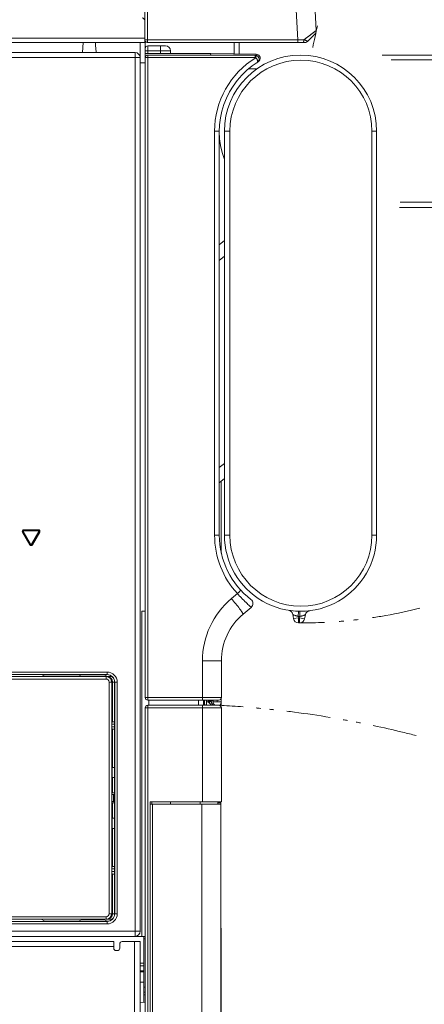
# Model space of a CAD drawing. Header units: millimetres. Extents: x 0 to 420, y -297 to 0.
# Tile 8 of 44: x 87 to 103, y -222 to -183. Entities that reach past the tile are written whole.
import ezdxf

# ---------------------------------------------------------------- set-up
doc = ezdxf.new("R2010")
doc.units = ezdxf.units.MM
doc.header["$MEASUREMENT"] = 0
doc.layers.add('レイヤー 1', color=7, linetype='Continuous', lineweight=0)

# ---------------------------------------------------------------- blocks, each defined once
blk = doc.blocks.new('Block_2')
at = {"layer": 'レイヤー 1', "color": 18, "lineweight": 18, "true_color": 0x000000}
for p, q in [((92.241, -169.656), (92.241, -183.296)), ((92.348, -169.556), (92.348, -184.056)), ((99.001, -183.687), (98.32, -170.678)), ((98.275, -184.056), (97.882, -176.556)), ((92.241, -184.156), (92.241, -183.296)), ((99.001, -183.687), (98.515, -184.054)), ((98.995, -183.692), (98.927, -183.743)), ((99.001, -183.687), (98.995, -183.692)), ((99.001, -183.687), (99.001, -183.687)), ((56.421, -183.996), (92.241, -183.996)), ((92.241, -184.056), (98.275, -184.056)), ((92.261, -209.956), (92.261, -184.116)), ((98.275, -184.056), (98.515, -184.054)), ((98.943, -183.839), (98.655, -184.127)), ((56.421, -184.156), (92.241, -184.156)), ((89.793, -184.556), (89.822, -184.156)), ((92.061, -219.156), (92.061, -184.156)), ((92.261, -184.494), (93.261, -184.494)), ((92.341, -184.156), (98.585, -184.156)), ((92.361, -184.294), (93.061, -184.294)), ((92.361, -184.594), (92.361, -184.294)), ((92.861, -184.294), (92.861, -184.594)), ((93.261, -184.494), (93.261, -184.594)), ((95.761, -184.156), (95.761, -184.61)), ((95.961, -184.156), (95.961, -184.613)), ((56.008, -184.756), (92.061, -184.756)), ((91.861, -184.556), (56.208, -184.556)), ((91.861, -219.356), (91.861, -184.556)), ((94.841, -184.594), (92.261, -184.594)), ((92.283, -184.694), (92.261, -184.694)), ((92.261, -184.756), (96.592, -184.756)), ((96.585, -184.656), (92.361, -184.656)), ((92.368, -209.956), (92.368, -184.756)), ((94.841, -184.594), (94.84, -184.656)), ((96.638, -184.625), (94.841, -184.594)), ((96.637, -184.665), (96.638, -184.625)), ((96.713, -184.912), (96.718, -184.922)), ((92.061, -184.956), (92.261, -184.956)), ((96.335, -185.196), (96.664, -185.196)), ((96.671, -184.951), (96.673, -184.95)), ((94.995, -187.656), (95.181, -187.656)), ((94.995, -203.556), (94.995, -187.656)), ((95.181, -203.556), (95.181, -187.656)), ((95.595, -187.656), (95.381, -187.656)), ((95.381, -187.656), (95.381, -203.556)), ((95.595, -187.656), (95.595, -203.556)), ((101.195, -187.656), (101.381, -187.656)), ((101.195, -203.556), (101.195, -187.656)), ((101.381, -203.556), (101.381, -187.656)), ((95.181, -192.125), (95.381, -191.957)), ((95.181, -192.748), (95.381, -192.58)), ((95.181, -200.901), (95.381, -200.733)), ((95.181, -201.495), (95.381, -201.327)), ((95.26, -201.428), (95.26, -204.264)), ((87.454, -203.416), (87.419, -203.436)), ((87.419, -203.436), (87.709, -203.938)), ((87.454, -203.416), (87.744, -203.918)), ((88.051, -203.346), (87.471, -203.346)), ((87.471, -203.386), (87.471, -203.346)), ((88.051, -203.386), (87.471, -203.386)), ((87.778, -203.918), (88.068, -203.416)), ((87.813, -203.938), (88.103, -203.436)), ((88.051, -203.386), (88.051, -203.346)), ((88.068, -203.416), (88.103, -203.436)), ((94.995, -203.556), (95.181, -203.556)), ((95.595, -203.556), (95.381, -203.556)), ((101.195, -203.556), (101.381, -203.556)), ((101.381, -203.586), (101.38, -203.586)), ((87.744, -203.918), (87.709, -203.938)), ((87.778, -203.918), (87.813, -203.938)), ((95.66, -206.056), (95.894, -205.86)), ((92.261, -206.556), (92.124, -206.556)), ((92.124, -219.356), (92.124, -206.556)), ((96.118, -206.669), (96.435, -206.403)), ((97.051, -206.245), (97.052, -206.245)), ((97.914, -206.519), (97.914, -206.519)), ((98.299, -206.555), (98.293, -206.755)), ((98.358, -206.556), (98.357, -206.756)), ((98.744, -206.534), (98.744, -206.534)), ((98.08, -206.685), (98.105, -206.846)), ((98.303, -206.815), (98.105, -206.846)), ((98.293, -206.755), (98.303, -206.815)), ((98.303, -206.815), (98.299, -207.015)), ((98.303, -206.815), (98.345, -206.816)), ((98.345, -206.816), (98.341, -207.016)), ((98.345, -206.816), (98.357, -206.756)), ((98.345, -206.816), (98.541, -206.854)), ((98.541, -206.854), (98.572, -206.694)), ((98.299, -207.015), (98.341, -207.016)), ((94.517, -208.508), (95.261, -208.508)), ((94.517, -209.956), (94.517, -208.508)), ((95.261, -209.956), (95.261, -208.508)), ((76.338, -208.947), (90.759, -208.947)), ((90.759, -208.947), (90.759, -209.047)), ((76.338, -209.047), (90.759, -209.047)), ((84.799, -209.122), (90.951, -209.122)), ((90.72, -209.222), (84.808, -209.222)), ((88.176, -209.122), (88.311, -209.056)), ((88.411, -209.055), (89.436, -209.055)), ((89.636, -209.058), (89.744, -209.111)), ((89.744, -209.111), (90.646, -209.111)), ((90.141, -209.111), (90.141, -209.122)), ((90.361, -209.111), (90.361, -209.122)), ((90.646, -209.111), (90.769, -209.051)), ((90.646, -209.111), (90.646, -209.122)), ((90.741, -209.123), (90.72, -209.122)), ((90.756, -209.05), (90.759, -209.047)), ((90.77, -209.051), (90.769, -209.051)), ((90.77, -209.051), (90.769, -209.051)), ((90.84, -209.342), (91.056, -209.342)), ((90.84, -218.462), (90.84, -209.342)), ((90.94, -218.462), (90.94, -209.342)), ((90.973, -209.342), (90.973, -210.902)), ((91.056, -209.35), (91.059, -209.347)), ((91.056, -213.766), (91.056, -209.35)), ((91.159, -209.347), (91.059, -209.347)), ((91.059, -209.347), (91.059, -218.464)), ((91.159, -209.347), (91.159, -218.464)), ((92.261, -209.956), (95.261, -209.956)), ((95.161, -210.056), (92.361, -210.056)), ((92.403, -210.256), (92.403, -210.056)), ((94.361, -210.056), (94.361, -210.256)), ((94.561, -210.056), (94.561, -210.256)), ((94.601, -210.256), (94.601, -210.056)), ((94.67, -210.056), (94.67, -210.253)), ((94.74, -210.127), (94.74, -210.056)), ((94.74, -210.087), (94.839, -210.087)), ((94.842, -210.086), (94.842, -210.056)), ((94.843, -210.087), (94.842, -210.086)), ((94.94, -210.087), (94.843, -210.087)), ((94.94, -210.127), (94.94, -210.056)), ((95.1, -210.056), (95.1, -210.127)), ((95.26, -209.967), (95.26, -210.127)), ((95.261, -210.356), (92.261, -210.356)), ((92.261, -247.256), (92.261, -210.356)), ((95.161, -210.256), (92.361, -210.256)), ((92.368, -247.183), (92.368, -210.356)), ((94.517, -214.056), (94.517, -210.356)), ((94.676, -210.256), (94.601, -210.226)), ((94.67, -210.127), (94.74, -210.127)), ((94.869, -210.256), (94.74, -210.127)), ((94.94, -210.127), (95.26, -210.127)), ((95.26, -210.187), (95.26, -210.127)), ((95.261, -214.056), (95.261, -210.356)), ((90.95, -211.002), (91.056, -211.002)), ((90.95, -211.102), (90.95, -211.002)), ((91.056, -211.102), (90.95, -211.102)), ((90.957, -210.902), (91.056, -210.902)), ((91.056, -211.202), (90.957, -211.202)), ((90.973, -211.202), (90.973, -212.702)), ((91.056, -212.702), (90.962, -212.702)), ((90.962, -213.102), (91.056, -213.102)), ((90.973, -213.102), (90.973, -213.702)), ((90.951, -213.802), (90.951, -214.002)), ((90.952, -213.766), (91.056, -213.766)), ((91.056, -213.702), (90.953, -213.702)), ((91.007, -214.046), (91.007, -213.766)), ((91.043, -214.046), (91.043, -213.766)), ((90.952, -214.046), (91.056, -214.046)), ((90.953, -214.102), (91.056, -214.102)), ((90.973, -214.102), (90.973, -214.702)), ((91.056, -218.461), (91.056, -214.046)), ((92.461, -214.056), (95.261, -214.056)), ((92.461, -214.056), (92.461, -246.156)), ((92.461, -214.156), (95.241, -214.156)), ((92.517, -214.156), (92.517, -214.056)), ((92.546, -214.156), (92.546, -246.156)), ((93.261, -214.156), (93.261, -214.056)), ((94.422, -214.056), (94.422, -214.156)), ((94.497, -246.156), (94.497, -214.156)), ((95.129, -214.056), (95.129, -214.156)), ((95.129, -214.097), (95.24, -214.097)), ((95.24, -214.097), (95.24, -214.156)), ((95.241, -246.156), (95.241, -214.156)), ((91.056, -214.702), (90.962, -214.702)), ((90.962, -215.102), (91.056, -215.102)), ((90.973, -215.102), (90.973, -216.602)), ((90.95, -216.702), (91.056, -216.702)), ((90.95, -216.802), (90.95, -216.702)), ((90.957, -216.602), (91.056, -216.602)), ((91.056, -216.802), (90.95, -216.802)), ((91.056, -216.902), (90.957, -216.902)), ((90.973, -216.902), (90.973, -218.462)), ((84.819, -218.582), (90.72, -218.582)), ((90.84, -218.462), (91.056, -218.462)), ((91.059, -218.464), (91.056, -218.461)), ((91.159, -218.464), (91.059, -218.464)), ((84.816, -218.682), (90.959, -218.682)), ((90.759, -218.764), (84.861, -218.764)), ((90.759, -218.864), (84.861, -218.864)), ((88.311, -218.755), (88.16, -218.682)), ((88.411, -218.757), (89.436, -218.757)), ((89.744, -218.701), (89.636, -218.754)), ((89.744, -218.701), (90.646, -218.701)), ((90.361, -218.682), (90.361, -218.701)), ((90.646, -218.682), (90.646, -218.701)), ((90.646, -218.701), (90.769, -218.761)), ((90.72, -218.682), (90.74, -218.681)), ((90.759, -218.764), (90.756, -218.761)), ((90.759, -218.864), (90.759, -218.764)), ((90.769, -218.761), (90.77, -218.761)), ((90.769, -218.761), (90.77, -218.761)), ((73.638, -219.356), (92.261, -219.356)), ((73.658, -219.156), (92.061, -219.156)), ((92.201, -221.958), (92.201, -219.356)), ((95.26, -219.056), (95.26, -239.939)), ((73.658, -219.556), (91.018, -219.556)), ((73.658, -219.756), (91.018, -219.756)), ((91.018, -219.816), (91.018, -219.556)), ((91.258, -219.816), (91.258, -219.656)), ((92.058, -219.556), (91.358, -219.556)), ((91.838, -219.556), (91.838, -245.796)), ((92.058, -219.556), (92.058, -245.796)), ((92.261, -219.456), (92.201, -219.456)), ((91.118, -219.916), (91.158, -219.916)), ((92.201, -220.416), (92.058, -220.416)), ((92.058, -220.516), (92.201, -220.516)), ((92.058, -220.716), (92.201, -220.716)), ((92.201, -220.756), (92.058, -220.756)), ((92.201, -221.156), (92.058, -221.156)), ((95.26, -220.995), (95.241, -220.995)), ((92.201, -221.356), (92.261, -221.356)), ((92.201, -221.556), (92.261, -221.556)), ((92.261, -221.656), (92.201, -221.656)), ((92.058, -221.946), (92.261, -221.964))]:
    blk.add_line(p, q, dxfattribs=at)
for points in [[(98.927, -183.743), (98.66, -183.945), (98.627, -183.97), (98.591, -183.997)], [(92.348, -184.056), (92.348, -184.065), (92.348, -184.075), (92.348, -184.084), (92.347, -184.094), (92.347, -184.101), (92.347, -184.111), (92.346, -184.116), (92.346, -184.127), (92.346, -184.129), (92.345, -184.139), (92.344, -184.141), (92.344, -184.148), (92.343, -184.15), (92.342, -184.154), (92.342, -184.154), (92.342, -184.155), (92.341, -184.156), (92.341, -184.156)], [(98.275, -184.056), (98.275, -184.065), (98.275, -184.075), (98.275, -184.084), (98.275, -184.094), (98.275, -184.101), (98.274, -184.111), (98.274, -184.116), (98.273, -184.127), (98.273, -184.129), (98.272, -184.139), (98.272, -184.141), (98.271, -184.148), (98.271, -184.15), (98.27, -184.154), (98.27, -184.154), (98.269, -184.155), (98.269, -184.156), (98.268, -184.156)], [(98.515, -184.054), (98.515, -184.059), (98.515, -184.071), (98.514, -184.082), (98.513, -184.093), (98.511, -184.101), (98.509, -184.111), (98.507, -184.118), (98.505, -184.126), (98.504, -184.127), (98.502, -184.133), (98.499, -184.139), (98.498, -184.14), (98.496, -184.144), (98.493, -184.148), (98.491, -184.15), (98.488, -184.152), (98.486, -184.154), (98.484, -184.155), (98.481, -184.156), (98.478, -184.156)], [(98.515, -184.054), (98.516, -184.054), (98.531, -184.059), (98.547, -184.065), (98.56, -184.07), (98.576, -184.075), (98.586, -184.079), (98.601, -184.086), (98.611, -184.09), (98.623, -184.095), (98.624, -184.096), (98.632, -184.1), (98.64, -184.105), (98.641, -184.105), (98.646, -184.109), (98.648, -184.11), (98.651, -184.113), (98.653, -184.115), (98.655, -184.117), (98.656, -184.119), (98.657, -184.121), (98.657, -184.122), (98.657, -184.124), (98.656, -184.125), (98.655, -184.127)], [(90.327, -184.556), (90.325, -184.536), (90.322, -184.496), (90.319, -184.456), (90.317, -184.436), (90.314, -184.396), (90.311, -184.356), (90.308, -184.316), (90.305, -184.276), (90.302, -184.236), (90.299, -184.196), (90.296, -184.156)], [(92.368, -184.756), (92.368, -184.746), (92.368, -184.736), (92.368, -184.728), (92.367, -184.718), (92.367, -184.71), (92.367, -184.7), (92.366, -184.695), (92.366, -184.685), (92.366, -184.683), (92.365, -184.673), (92.364, -184.67), (92.363, -184.663), (92.363, -184.661), (92.362, -184.658), (92.362, -184.657), (92.362, -184.656), (92.361, -184.656), (92.361, -184.656)], [(96.592, -184.756), (96.592, -184.746), (96.592, -184.736), (96.592, -184.728), (96.592, -184.718), (96.591, -184.71), (96.591, -184.7), (96.591, -184.695), (96.59, -184.685), (96.59, -184.683), (96.589, -184.673), (96.589, -184.67), (96.588, -184.663), (96.588, -184.661), (96.587, -184.658), (96.587, -184.657), (96.586, -184.656), (96.586, -184.656), (96.585, -184.656)], [(96.614, -184.76), (96.612, -184.759), (96.609, -184.758), (96.607, -184.758), (96.605, -184.757), (96.603, -184.757), (96.601, -184.756), (96.599, -184.756), (96.597, -184.756), (96.594, -184.756), (96.592, -184.756)], [(96.614, -184.76), (96.617, -184.751), (96.62, -184.742), (96.623, -184.734), (96.626, -184.724), (96.629, -184.718), (96.632, -184.709), (96.633, -184.704), (96.636, -184.694), (96.637, -184.692), (96.64, -184.683), (96.64, -184.681), (96.642, -184.674), (96.642, -184.672), (96.643, -184.668), (96.643, -184.668), (96.643, -184.667), (96.642, -184.667), (96.642, -184.666)], [(96.675, -184.947), (96.678, -184.945), (96.681, -184.941), (96.683, -184.937), (96.684, -184.935), (96.686, -184.931), (96.688, -184.926), (96.689, -184.92), (96.689, -184.918), (96.69, -184.912), (96.69, -184.905), (96.69, -184.897), (96.69, -184.897), (96.689, -184.889), (96.687, -184.88), (96.685, -184.872), (96.683, -184.862), (96.68, -184.853), (96.676, -184.844), (96.672, -184.834), (96.667, -184.824), (96.661, -184.814), (96.661, -184.814), (96.659, -184.811), (96.653, -184.802), (96.647, -184.794), (96.64, -184.785), (96.634, -184.778), (96.627, -184.772), (96.62, -184.765), (96.614, -184.76)], [(95.894, -205.86), (95.908, -205.847), (95.922, -205.834), (95.934, -205.822), (95.948, -205.809), (95.958, -205.8), (95.971, -205.786), (95.978, -205.78), (95.991, -205.766), (95.994, -205.763), (96.008, -205.749), (96.014, -205.742), (96.019, -205.736), (96.023, -205.732), (96.026, -205.728), (96.026, -205.727), (96.027, -205.725), (96.028, -205.725), (96.027, -205.724)], [(95.696, -206.1), (95.741, -206.154), (95.786, -206.21), (95.826, -206.259), (95.87, -206.315), (95.905, -206.359), (95.946, -206.411), (95.979, -206.455), (96.01, -206.496), (96.012, -206.498), (96.037, -206.533), (96.04, -206.537), (96.06, -206.566), (96.065, -206.572), (96.08, -206.595), (96.085, -206.602), (96.096, -206.619), (96.101, -206.627), (96.108, -206.639), (96.112, -206.647), (96.112, -206.647), (96.116, -206.654), (96.116, -206.655), (96.118, -206.66), (96.118, -206.661), (96.119, -206.664), (96.119, -206.665), (96.119, -206.667), (96.119, -206.668), (96.118, -206.669)], [(96.435, -206.403), (96.435, -206.403), (96.435, -206.403), (96.435, -206.402), (96.433, -206.4), (96.43, -206.397), (96.426, -206.392), (96.42, -206.386), (96.413, -206.38), (96.404, -206.372), (96.394, -206.362), (96.371, -206.34), (96.343, -206.314), (96.31, -206.284), (96.274, -206.249), (96.234, -206.211), (96.191, -206.169), (96.145, -206.124), (96.143, -206.121), (96.097, -206.075), (96.086, -206.064), (96.041, -206.018), (95.997, -205.971), (95.981, -205.954), (95.937, -205.907), (95.894, -205.86)], [(98.293, -206.755), (98.272, -206.75), (98.253, -206.745), (98.236, -206.741), (98.214, -206.735), (98.2, -206.731), (98.178, -206.724), (98.168, -206.72), (98.146, -206.712), (98.132, -206.707), (98.119, -206.702), (98.108, -206.697), (98.098, -206.693), (98.09, -206.69), (98.087, -206.689), (98.085, -206.688), (98.083, -206.687), (98.081, -206.686), (98.08, -206.686), (98.08, -206.685)], [(98.572, -206.694), (98.572, -206.694), (98.571, -206.695), (98.57, -206.695), (98.568, -206.696), (98.565, -206.697), (98.562, -206.698), (98.554, -206.701), (98.544, -206.705), (98.533, -206.709), (98.519, -206.714), (98.505, -206.719), (98.494, -206.722), (98.472, -206.729), (98.458, -206.733), (98.436, -206.739), (98.419, -206.743), (98.397, -206.748), (98.378, -206.752), (98.357, -206.756)], [(88.311, -209.056), (88.311, -209.056), (88.312, -209.056), (88.313, -209.056), (88.316, -209.056), (88.319, -209.056), (88.329, -209.055), (88.331, -209.055), (88.341, -209.055), (88.346, -209.055), (88.356, -209.055), (88.363, -209.055), (88.373, -209.055), (88.382, -209.055), (88.392, -209.055), (88.401, -209.055), (88.411, -209.055)], [(89.436, -209.055), (89.454, -209.055), (89.474, -209.055), (89.491, -209.055), (89.511, -209.055), (89.525, -209.055), (89.545, -209.055), (89.555, -209.055), (89.575, -209.056), (89.58, -209.056), (89.6, -209.056), (89.61, -209.056), (89.619, -209.057), (89.626, -209.057), (89.631, -209.057), (89.635, -209.058), (89.635, -209.058), (89.636, -209.058)], [(90.72, -209.222), (90.72, -209.212), (90.72, -209.202), (90.72, -209.194), (90.72, -209.184), (90.72, -209.176), (90.72, -209.166), (90.72, -209.161), (90.72, -209.151), (90.72, -209.145), (90.72, -209.139), (90.72, -209.134), (90.72, -209.13), (90.72, -209.126), (90.72, -209.124), (90.72, -209.123), (90.72, -209.122), (90.72, -209.122), (90.72, -209.122)], [(92.361, -210.056), (92.361, -210.056), (92.362, -210.055), (92.362, -210.054), (92.362, -210.054), (92.363, -210.05), (92.363, -210.048), (92.364, -210.041), (92.365, -210.039), (92.365, -210.037), (92.366, -210.027), (92.366, -210.021), (92.367, -210.011), (92.367, -210.004), (92.367, -209.994), (92.367, -209.985), (92.368, -209.975), (92.368, -209.966), (92.368, -209.956)], [(94.51, -210.056), (94.51, -210.056), (94.51, -210.055), (94.511, -210.054), (94.511, -210.054), (94.512, -210.05), (94.512, -210.048), (94.513, -210.041), (94.514, -210.039), (94.514, -210.037), (94.515, -210.027), (94.515, -210.021), (94.515, -210.011), (94.516, -210.004), (94.516, -209.994), (94.516, -209.985), (94.516, -209.975), (94.517, -209.966), (94.517, -209.956)], [(94.839, -210.087), (94.833, -210.09), (94.829, -210.092), (94.821, -210.096), (94.813, -210.1), (94.803, -210.104), (94.797, -210.107), (94.787, -210.112), (94.783, -210.114), (94.773, -210.118), (94.77, -210.12), (94.76, -210.124), (94.757, -210.125), (94.751, -210.127), (94.747, -210.128), (94.744, -210.128), (94.743, -210.128), (94.742, -210.128), (94.741, -210.128), (94.741, -210.128)], [(94.771, -210.158), (94.771, -210.158), (94.771, -210.158), (94.772, -210.157), (94.772, -210.157), (94.774, -210.155), (94.777, -210.153), (94.78, -210.15), (94.783, -210.146), (94.788, -210.142), (94.793, -210.138), (94.796, -210.134), (94.804, -210.127), (94.809, -210.122), (94.816, -210.115), (94.822, -210.108), (94.829, -210.101), (94.836, -210.094), (94.843, -210.087)], [(94.842, -210.086), (94.842, -210.086), (94.841, -210.086), (94.841, -210.086), (94.841, -210.086), (94.84, -210.087), (94.84, -210.087), (94.84, -210.087), (94.839, -210.087), (94.839, -210.087), (94.839, -210.087)], [(94.927, -210.256), (94.924, -210.249), (94.915, -210.232), (94.907, -210.215), (94.899, -210.199), (94.89, -210.182), (94.885, -210.172), (94.877, -210.155), (94.869, -210.138), (94.86, -210.121), (94.852, -210.104), (94.843, -210.087)], [(92.368, -210.356), (92.368, -210.346), (92.368, -210.336), (92.368, -210.328), (92.367, -210.318), (92.367, -210.31), (92.367, -210.3), (92.366, -210.295), (92.366, -210.285), (92.366, -210.283), (92.365, -210.273), (92.364, -210.27), (92.363, -210.263), (92.363, -210.261), (92.362, -210.258), (92.362, -210.257), (92.362, -210.256), (92.361, -210.256), (92.361, -210.256)], [(94.517, -210.356), (94.517, -210.346), (94.516, -210.336), (94.516, -210.328), (94.516, -210.318), (94.516, -210.31), (94.515, -210.3), (94.515, -210.295), (94.515, -210.285), (94.514, -210.283), (94.514, -210.273), (94.513, -210.27), (94.512, -210.263), (94.512, -210.261), (94.511, -210.258), (94.511, -210.257), (94.51, -210.256), (94.51, -210.256), (94.51, -210.256)], [(90.95, -211.002), (90.95, -210.999), (90.95, -210.989), (90.95, -210.979), (90.951, -210.969), (90.951, -210.959), (90.951, -210.949), (90.952, -210.939), (90.952, -210.936), (90.953, -210.926), (90.954, -210.916), (90.954, -210.916), (90.954, -210.91), (90.955, -210.905), (90.955, -210.905), (90.956, -210.903), (90.957, -210.902), (90.957, -210.902)], [(90.957, -211.202), (90.957, -211.202), (90.956, -211.201), (90.955, -211.199), (90.955, -211.198), (90.954, -211.194), (90.954, -211.188), (90.954, -211.187), (90.953, -211.178), (90.952, -211.175), (90.952, -211.165), (90.951, -211.155), (90.951, -211.145), (90.951, -211.142), (90.951, -211.132), (90.95, -211.122), (90.95, -211.112), (90.95, -211.102)], [(90.962, -212.702), (90.962, -212.702), (90.962, -212.702), (90.962, -212.703), (90.962, -212.704), (90.961, -212.706), (90.961, -212.708), (90.961, -212.711), (90.961, -212.717), (90.961, -212.726), (90.961, -212.736), (90.96, -212.747), (90.96, -212.761), (90.96, -212.775), (90.96, -212.791), (90.96, -212.825), (90.96, -212.863), (90.96, -212.902), (90.96, -212.941), (90.96, -212.978), (90.96, -213.013), (90.96, -213.029), (90.96, -213.043), (90.96, -213.057), (90.961, -213.068), (90.961, -213.078), (90.961, -213.087), (90.961, -213.093), (90.961, -213.096), (90.961, -213.098), (90.962, -213.1), (90.962, -213.101), (90.962, -213.102), (90.962, -213.102), (90.962, -213.102)], [(90.952, -213.766), (90.952, -213.765), (90.952, -213.759), (90.952, -213.752), (90.952, -213.746), (90.952, -213.74), (90.952, -213.735), (90.952, -213.729), (90.952, -213.726), (90.952, -213.719), (90.952, -213.718), (90.952, -213.712), (90.952, -213.709), (90.952, -213.706), (90.952, -213.704), (90.952, -213.703), (90.953, -213.702), (90.953, -213.702), (90.953, -213.702)], [(90.953, -214.102), (90.953, -214.102), (90.953, -214.102), (90.952, -214.101), (90.952, -214.1), (90.952, -214.098), (90.952, -214.096), (90.952, -214.093), (90.952, -214.092), (90.952, -214.087), (90.952, -214.084), (90.952, -214.079), (90.952, -214.075), (90.952, -214.069), (90.952, -214.064), (90.952, -214.058), (90.952, -214.057), (90.952, -214.052), (90.952, -214.046)], [(90.962, -214.702), (90.962, -214.702), (90.962, -214.702), (90.962, -214.703), (90.962, -214.704), (90.961, -214.706), (90.961, -214.708), (90.961, -214.711), (90.961, -214.717), (90.961, -214.726), (90.961, -214.736), (90.96, -214.747), (90.96, -214.761), (90.96, -214.775), (90.96, -214.791), (90.96, -214.825), (90.96, -214.863), (90.96, -214.902), (90.96, -214.941), (90.96, -214.978), (90.96, -215.013), (90.96, -215.029), (90.96, -215.043), (90.96, -215.057), (90.961, -215.068), (90.961, -215.078), (90.961, -215.087), (90.961, -215.093), (90.961, -215.096), (90.961, -215.098), (90.962, -215.1), (90.962, -215.101), (90.962, -215.102), (90.962, -215.102), (90.962, -215.102)], [(90.95, -216.702), (90.95, -216.699), (90.95, -216.689), (90.95, -216.679), (90.951, -216.669), (90.951, -216.659), (90.951, -216.649), (90.952, -216.639), (90.952, -216.636), (90.953, -216.626), (90.954, -216.616), (90.954, -216.616), (90.954, -216.61), (90.955, -216.605), (90.955, -216.605), (90.956, -216.603), (90.957, -216.602), (90.957, -216.602)], [(90.957, -216.902), (90.957, -216.902), (90.956, -216.901), (90.955, -216.899), (90.955, -216.898), (90.954, -216.894), (90.954, -216.888), (90.954, -216.887), (90.953, -216.878), (90.952, -216.875), (90.952, -216.865), (90.951, -216.855), (90.951, -216.845), (90.951, -216.842), (90.951, -216.832), (90.95, -216.822), (90.95, -216.812), (90.95, -216.802)], [(90.72, -218.582), (90.72, -218.591), (90.72, -218.601), (90.72, -218.61), (90.72, -218.62), (90.72, -218.627), (90.72, -218.637), (90.72, -218.643), (90.72, -218.653), (90.72, -218.659), (90.72, -218.665), (90.72, -218.67), (90.72, -218.674), (90.72, -218.678), (90.72, -218.68), (90.72, -218.681), (90.72, -218.681), (90.72, -218.682), (90.72, -218.682)], [(88.411, -218.757), (88.402, -218.757), (88.392, -218.757), (88.383, -218.757), (88.373, -218.757), (88.366, -218.757), (88.356, -218.757), (88.351, -218.757), (88.341, -218.756), (88.339, -218.756), (88.329, -218.756), (88.319, -218.756), (88.316, -218.756), (88.313, -218.756), (88.312, -218.755), (88.311, -218.755), (88.311, -218.755)], [(89.636, -218.754), (89.635, -218.754), (89.635, -218.754), (89.631, -218.754), (89.626, -218.755), (89.619, -218.755), (89.61, -218.755), (89.6, -218.755), (89.595, -218.756), (89.575, -218.756), (89.565, -218.756), (89.545, -218.756), (89.531, -218.757), (89.511, -218.757), (89.494, -218.757), (89.474, -218.757), (89.456, -218.757), (89.436, -218.757)]]:
    blk.add_lwpolyline(points, dxfattribs=at)
for points in [[(92.241, -183.296), (92.241, -183.241), (92.196, -183.196), (92.141, -183.196)], [(99.001, -183.687), (99.004, -183.743), (98.983, -183.799), (98.943, -183.839)], [(92.241, -184.056), (92.241, -184.111), (92.286, -184.156), (92.341, -184.156)], [(98.585, -184.156), (98.611, -184.156), (98.637, -184.145), (98.655, -184.127)], [(92.361, -184.294), (92.306, -184.294), (92.261, -184.338), (92.261, -184.394)], [(93.261, -184.494), (93.261, -184.383), (93.171, -184.294), (93.061, -184.294)], [(92.061, -184.756), (92.061, -184.645), (91.971, -184.556), (91.861, -184.556)], [(92.361, -184.656), (92.306, -184.656), (92.261, -184.701), (92.261, -184.756)], [(96.614, -184.76), (95.608, -185.378), (94.995, -186.475), (94.995, -187.656)], [(98.381, -184.656), (96.724, -184.656), (95.381, -185.999), (95.381, -187.656)], [(98.395, -184.856), (96.848, -184.856), (95.595, -186.109), (95.595, -187.656)], [(96.585, -184.656), (96.656, -184.656), (96.718, -184.702), (96.739, -184.77)], [(96.638, -184.625), (96.709, -184.626), (96.771, -184.674), (96.79, -184.743)], [(96.739, -184.77), (96.759, -184.838), (96.732, -184.911), (96.673, -184.949)], [(96.79, -184.743), (96.808, -184.812), (96.779, -184.885), (96.718, -184.922)], [(101.381, -187.656), (101.381, -185.999), (100.038, -184.656), (98.381, -184.656)], [(101.195, -187.656), (101.195, -186.109), (99.941, -184.856), (98.395, -184.856)], [(96.718, -184.922), (95.409, -185.718), (94.848, -187.331), (95.38, -188.768)], [(96.671, -184.951), (96.665, -184.955), (96.658, -184.959), (96.652, -184.963)], [(96.671, -184.951), (96.673, -184.95), (96.674, -184.949), (96.675, -184.947)], [(87.419, -203.376), (87.408, -203.394), (87.408, -203.417), (87.419, -203.436)], [(87.471, -203.346), (87.449, -203.346), (87.43, -203.357), (87.419, -203.376)], [(87.454, -203.396), (87.45, -203.402), (87.45, -203.41), (87.454, -203.416)], [(87.471, -203.386), (87.464, -203.386), (87.457, -203.39), (87.454, -203.396)], [(88.051, -203.346), (88.072, -203.346), (88.092, -203.357), (88.103, -203.376)], [(88.051, -203.386), (88.058, -203.386), (88.065, -203.39), (88.068, -203.396)], [(88.068, -203.396), (88.072, -203.402), (88.072, -203.41), (88.068, -203.416)], [(88.103, -203.376), (88.114, -203.394), (88.114, -203.417), (88.103, -203.436)], [(94.995, -203.556), (94.995, -204.409), (95.316, -205.232), (95.894, -205.86)], [(95.181, -203.556), (95.181, -204.549), (95.642, -205.486), (96.429, -206.091)], [(95.381, -203.556), (95.381, -204.628), (95.953, -205.618), (96.881, -206.154)], [(95.595, -203.556), (95.595, -205.102), (96.848, -206.356), (98.395, -206.356)], [(98.395, -206.356), (99.941, -206.356), (101.195, -205.102), (101.195, -203.556)], [(99.881, -206.154), (100.809, -205.618), (101.381, -204.628), (101.381, -203.556)], [(87.709, -203.938), (87.72, -203.957), (87.739, -203.968), (87.761, -203.968)], [(87.744, -203.918), (87.747, -203.924), (87.754, -203.928), (87.761, -203.928)], [(87.761, -203.928), (87.768, -203.928), (87.775, -203.924), (87.778, -203.918)], [(87.761, -203.968), (87.782, -203.968), (87.802, -203.957), (87.813, -203.938)], [(95.66, -206.056), (94.935, -206.664), (94.517, -207.562), (94.517, -208.508)], [(95.696, -206.1), (95.684, -206.085), (95.672, -206.071), (95.66, -206.056)], [(96.429, -206.091), (96.477, -206.128), (96.505, -206.185), (96.507, -206.246)], [(96.881, -206.154), (97.809, -206.69), (98.953, -206.69), (99.881, -206.154)], [(96.507, -206.246), (96.508, -206.306), (96.482, -206.364), (96.435, -206.403)], [(98.08, -206.685), (98.066, -206.6), (97.999, -206.533), (97.914, -206.519)], [(98.744, -206.534), (98.658, -206.544), (98.589, -206.609), (98.572, -206.694)], [(96.118, -206.669), (95.575, -207.125), (95.261, -207.798), (95.261, -208.508)], [(98.105, -206.846), (98.121, -206.942), (98.202, -207.013), (98.299, -207.015)], [(98.293, -206.755), (98.314, -206.755), (98.336, -206.756), (98.357, -206.756)], [(98.341, -207.016), (98.438, -207.017), (98.523, -206.949), (98.541, -206.854)], [(90.759, -208.947), (90.865, -208.947), (90.967, -208.99), (91.042, -209.065)], [(90.84, -209.342), (90.84, -209.276), (90.787, -209.222), (90.72, -209.222)], [(90.94, -209.342), (90.94, -209.229), (90.854, -209.134), (90.741, -209.123)], [(90.753, -209.122), (90.875, -209.122), (90.973, -209.22), (90.973, -209.342)], [(90.769, -209.051), (90.765, -209.05), (90.761, -209.05), (90.756, -209.05)], [(90.759, -209.047), (90.839, -209.047), (90.915, -209.079), (90.971, -209.135)], [(90.77, -209.051), (90.93, -209.058), (91.056, -209.19), (91.056, -209.35)], [(90.971, -209.135), (91.028, -209.192), (91.059, -209.268), (91.059, -209.347)], [(91.042, -209.065), (91.117, -209.14), (91.159, -209.241), (91.159, -209.347)], [(92.261, -209.956), (92.261, -210.011), (92.306, -210.056), (92.361, -210.056)], [(95.161, -210.056), (95.216, -210.056), (95.261, -210.011), (95.261, -209.956)], [(92.361, -210.256), (92.306, -210.256), (92.261, -210.301), (92.261, -210.356)], [(94.94, -210.127), (94.94, -210.178), (94.964, -210.226), (95.005, -210.256)], [(95.261, -210.356), (95.261, -210.301), (95.216, -210.256), (95.161, -210.256)], [(95.189, -210.26), (95.234, -210.23), (95.26, -210.181), (95.26, -210.127)], [(95.214, -210.271), (95.243, -210.253), (95.26, -210.221), (95.26, -210.187)], [(90.952, -213.766), (90.951, -213.778), (90.951, -213.79), (90.951, -213.802)], [(90.951, -214.002), (90.951, -214.017), (90.951, -214.031), (90.952, -214.046)], [(90.72, -218.582), (90.787, -218.582), (90.84, -218.528), (90.84, -218.462)], [(90.74, -218.681), (90.853, -218.671), (90.94, -218.576), (90.94, -218.462)], [(90.973, -218.462), (90.973, -218.583), (90.875, -218.682), (90.753, -218.682)], [(91.056, -218.461), (91.056, -218.622), (90.93, -218.754), (90.77, -218.761)], [(91.059, -218.464), (91.059, -218.544), (91.028, -218.62), (90.971, -218.676)], [(91.159, -218.464), (91.159, -218.57), (91.117, -218.672), (91.042, -218.747)], [(90.756, -218.761), (90.761, -218.761), (90.765, -218.761), (90.769, -218.761)], [(90.971, -218.676), (90.915, -218.733), (90.839, -218.764), (90.759, -218.764)], [(91.042, -218.747), (90.967, -218.822), (90.865, -218.864), (90.759, -218.864)], [(95.26, -219.056), (95.26, -219.039), (95.253, -219.023), (95.241, -219.012)], [(91.861, -219.356), (91.971, -219.356), (92.061, -219.266), (92.061, -219.156)], [(91.358, -219.556), (91.303, -219.556), (91.258, -219.601), (91.258, -219.656)], [(91.018, -219.816), (91.018, -219.871), (91.063, -219.916), (91.118, -219.916)], [(91.158, -219.916), (91.213, -219.916), (91.258, -219.871), (91.258, -219.816)]]:
    blk.add_open_spline(points, degree=3, dxfattribs=at)
blk = doc.blocks.new('Block_6')
at = {"layer": 'レイヤー 1', "color": 8, "lineweight": 18, "true_color": 0x808080}
for p, q in [((114.281, -184.656), (101.601, -184.656)), ((114.281, -184.842), (101.953, -184.842)), ((114.311, -184.656), (114.311, -184.656)), ((117.259, -187.292), (117.259, -187.292)), ((117.579, -187.495), (117.419, -187.464)), ((117.41, -187.957), (117.571, -187.931)), ((117.74, -187.737), (117.741, -187.695)), ((117.244, -188.123), (117.244, -188.123)), ((116.97, -188.986), (116.97, -188.985)), ((102.285, -190.656), (114.281, -190.656)), ((102.305, -190.442), (114.281, -190.442))]:
    blk.add_line(p, q, dxfattribs=at)
for points in [[(114.281, -184.656), (115.938, -184.656), (117.281, -185.999), (117.281, -187.656)], [(114.281, -184.842), (115.827, -184.842), (117.081, -186.095), (117.081, -187.642)], [(117.259, -187.292), (117.269, -187.378), (117.334, -187.448), (117.419, -187.464)], [(117.579, -187.495), (117.674, -187.514), (117.742, -187.598), (117.741, -187.695)], [(117.081, -187.642), (117.081, -189.188), (115.827, -190.442), (114.281, -190.442)], [(117.281, -187.656), (117.281, -189.313), (115.938, -190.656), (114.281, -190.656)], [(117.41, -187.957), (117.325, -187.97), (117.258, -188.037), (117.244, -188.123)], [(117.571, -187.931), (117.667, -187.916), (117.738, -187.834), (117.74, -187.737)]]:
    blk.add_open_spline(points, degree=3, dxfattribs=at)

msp = doc.modelspace()

# ---------------------------------------------------------------- linework, layer by layer
at = {"layer": 'レイヤー 1', "color": 8, "lineweight": 18, "true_color": 0x808080}
for points in [[(99.046, -183.505), (98.987, -183.789), (98.926, -184.073), (98.862, -184.356)], [(101.743, -206.721), (102.193, -206.642), (102.641, -206.547), (103.085, -206.435)], [(98.381, -207.016), (98.698, -207.016), (99.014, -207.008), (99.331, -206.992)], [(99.9, -206.956), (99.956, -206.951), (100.012, -206.947), (100.068, -206.942)], [(100.068, -206.942), (100.075, -206.941), (100.082, -206.941), (100.089, -206.94)], [(100.467, -206.903), (100.53, -206.896), (100.593, -206.889), (100.656, -206.881)], [(101.222, -206.806), (101.396, -206.78), (101.569, -206.752), (101.743, -206.721)], [(95.261, -210.261), (95.548, -210.277), (95.836, -210.296), (96.123, -210.318)], [(96.639, -210.362), (96.661, -210.364), (96.682, -210.366), (96.703, -210.368)], [(96.703, -210.368), (96.739, -210.371), (96.775, -210.374), (96.811, -210.378)], [(97.155, -210.412), (97.213, -210.418), (97.27, -210.424), (97.327, -210.43)], [(97.842, -210.489), (97.942, -210.501), (98.042, -210.514), (98.141, -210.527)], [(98.141, -210.527), (98.613, -210.588), (99.083, -210.657), (99.552, -210.735)], [(100.063, -210.823), (100.12, -210.833), (100.177, -210.844), (100.233, -210.854)], [(100.573, -210.918), (100.63, -210.929), (100.686, -210.94), (100.743, -210.951)], [(101.25, -211.055), (101.637, -211.136), (102.022, -211.224), (102.406, -211.317)], [(102.406, -211.317), (102.582, -211.36), (102.758, -211.403), (102.933, -211.448)]]:
    msp.add_open_spline(points, degree=3, dxfattribs=at)

# ---------------------------------------------------------------- block references
at = {"layer": 'レイヤー 1'}
for name in ['Block_2', 'Block_6']:
    msp.add_blockref(name, (0, 0), dxfattribs=at)

doc.saveas('drawing.dxf')
